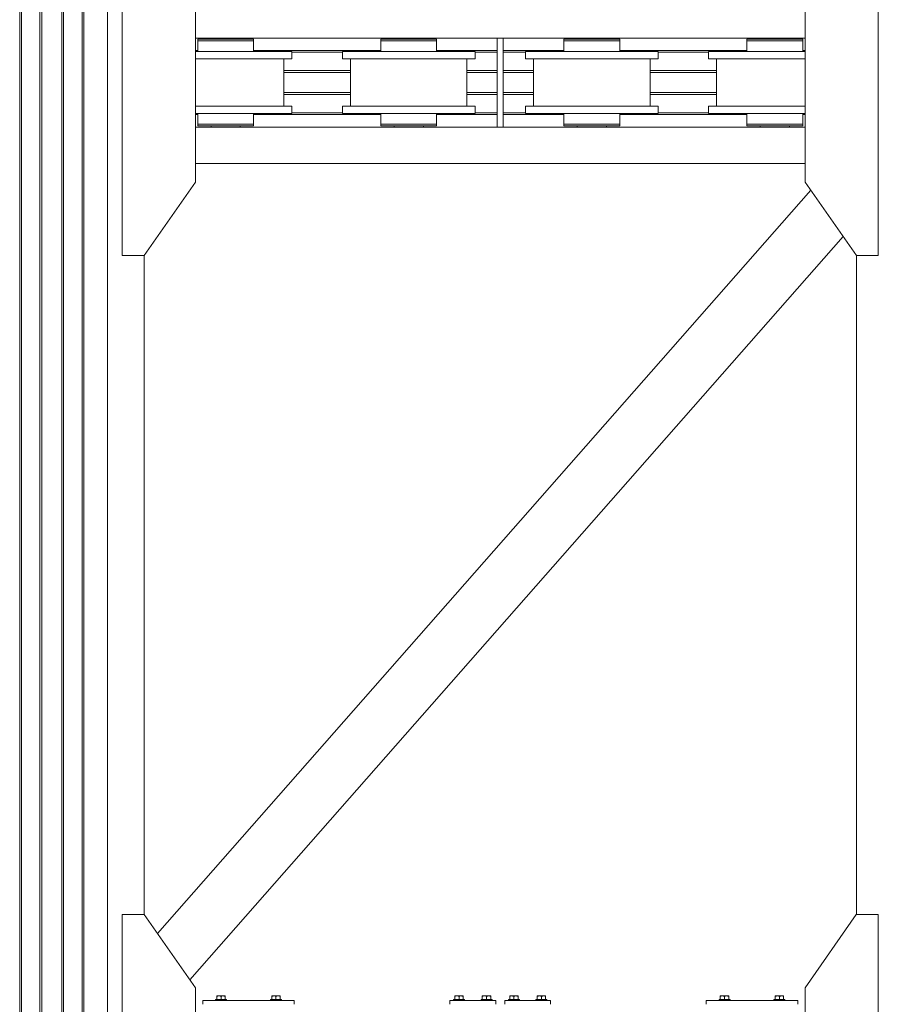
# Model space of a CAD drawing. Header units: millimetres. Extents: x 53746 to 116821, y -810352 to -765802.
# Tile 255 of 256: x 98651 to 100997, y -785977 to -783289. Entities that reach past the tile are written whole.
import ezdxf

# ---------------------------------------------------------------- set-up
doc = ezdxf.new("R2010")
doc.units = ezdxf.units.MM
doc.header["$MEASUREMENT"] = 0
for name, color, linetype, lineweight in [('Main Cradle', 7, 'Continuous', 0), ('Main Cradle Blocks', 7, 'Continuous', 0), ('Main Cradle Rails', 7, 'Continuous', 0)]:
    doc.layers.add(name, color=color, linetype=linetype, lineweight=lineweight)

# ---------------------------------------------------------------- blocks, each defined once
blk = doc.blocks.new('*U57')
at = {"layer": 'Main Cradle', "color": 7, "linetype": 'Continuous', "lineweight": 0}
for p, q in [((13368.4, 5952), (13368.4, 4569.1)), ((13373, 5952), (13373, 4569.1)), ((13423.4, 5952), (13423.4, 4569.1)), ((13428.4, 5952), (13428.4, 4569.1)), ((13483.4, 5952), (13483.4, 4569.1)), ((13488.4, 5952), (13488.4, 4569.1)), ((13538.7, 5952), (13538.7, 4569.1)), ((13543.4, 5952), (13543.4, 4569.1)), ((13608.3, 5952), (13608.3, 4569.1)), ((14672.9, 4737.7), (13848.3, 4737.7)), ((13854.7, 4734.7), (13860.5, 4734.7)), ((13877, 4734.7), (13860.5, 4734.7)), ((13890.9, 4734.7), (13890.9, 4737.7)), ((13970.9, 4737.7), (13970.9, 4734.7)), ((14354.7, 4734.7), (14360.5, 4734.7)), ((14377, 4734.7), (14360.5, 4734.7)), ((14390.9, 4734.7), (14390.9, 4737.7)), ((14470.9, 4737.7), (14470.9, 4734.7)), ((14688.9, 4569.1), (14688.9, 4737.7)), ((15513.5, 4737.7), (14688.9, 4737.7)), ((14854.7, 4734.7), (14860.5, 4734.7)), ((14877, 4734.7), (14860.5, 4734.7)), ((14890.9, 4734.7), (14890.9, 4737.7)), ((14970.9, 4737.7), (14970.9, 4734.7)), ((15354.7, 4734.7), (15360.5, 4734.7)), ((15377, 4734.7), (15360.5, 4734.7)), ((15390.9, 4734.7), (15390.9, 4737.7)), ((15470.9, 4737.7), (15470.9, 4734.7)), ((13861.5, 4701.2), (13848.3, 4701.2)), ((13861.5, 4701.2), (13930.9, 4701.2)), ((14000.2, 4701.2), (13930.9, 4701.2)), ((13991.7, 4681.2), (13930.9, 4681.2)), ((14089.9, 4681.2), (14089.9, 4569.1)), ((14249.7, 4681.2), (14263.4, 4681.2)), ((14271.9, 4569.1), (14271.9, 4681.2)), ((14361.5, 4701.2), (14430.9, 4701.2)), ((14589.9, 4681.2), (14589.9, 4569.1)), ((14749.7, 4681.2), (14763.4, 4681.2)), ((14771.9, 4569.1), (14771.9, 4681.2)), ((14861.5, 4701.2), (14930.9, 4701.2)), ((15000.2, 4701.2), (14930.9, 4701.2)), ((14991.7, 4681.2), (14930.9, 4681.2)), ((15089.9, 4681.2), (15089.9, 4569.1)), ((15249.7, 4681.2), (15263.4, 4681.2)), ((15271.9, 4569.1), (15271.9, 4681.2)), ((15361.5, 4701.2), (15430.9, 4701.2)), ((13368.4, 4569.1), (13368.4, 59.1)), ((13373, 4569.1), (13373, 59.1)), ((13423.4, 4569.1), (13423.4, 59.1)), ((13428.4, 4569.1), (13428.4, 59.1)), ((13483.4, 4569.1), (13483.4, 59.1)), ((13488.4, 4569.1), (13488.4, 59.1)), ((13538.7, 4569.1), (13538.7, 59.1)), ((13543.4, 4569.1), (13543.4, 59.1)), ((13608.3, 4569.1), (13608.3, 59.1)), ((13861.5, 4551.2), (13848.3, 4551.2)), ((13861.5, 4551.2), (13870, 4551.2)), ((13870, 4551.2), (13930.9, 4551.2)), ((14089.9, 4569.1), (14089.9, 4551.2)), ((14271.9, 4551.2), (14271.9, 4569.1)), ((14361.5, 4551.2), (14370, 4551.2)), ((14370, 4551.2), (14430.9, 4551.2)), ((14589.9, 4569.1), (14589.9, 4551.2)), ((14771.9, 4551.2), (14771.9, 4569.1)), ((14861.5, 4551.2), (14870, 4551.2)), ((14870, 4551.2), (14930.9, 4551.2)), ((15089.9, 4569.1), (15089.9, 4551.2)), ((15271.9, 4551.2), (15271.9, 4569.1)), ((15361.5, 4551.2), (15370, 4551.2)), ((15370, 4551.2), (15430.9, 4551.2)), ((13860.5, 4531.2), (13854.7, 4531.2)), ((14249.7, 4531.2), (14263.4, 4531.2)), ((14360.5, 4531.2), (14354.7, 4531.2)), ((14749.7, 4531.2), (14763.4, 4531.2)), ((14860.5, 4531.2), (14854.7, 4531.2)), ((15249.7, 4531.2), (15263.4, 4531.2)), ((15360.5, 4531.2), (15354.7, 4531.2)), ((14672.9, 4494.7), (13848.3, 4494.7)), ((13854.7, 4502.7), (13860.5, 4502.7)), ((13877, 4502.7), (13860.5, 4502.7)), ((13893.9, 4497.7), (13890.9, 4497.7)), ((13890.9, 4494.7), (13890.9, 4497.7)), ((13930.9, 4502.7), (13960, 4502.7)), ((13970.9, 4497.7), (13970.9, 4494.7)), ((14354.7, 4502.7), (14360.5, 4502.7)), ((14377, 4502.7), (14360.5, 4502.7)), ((14393.9, 4497.7), (14390.9, 4497.7)), ((14390.9, 4494.7), (14390.9, 4497.7)), ((14393.9, 4497.7), (14395.5, 4497.7)), ((14395.5, 4497.7), (14401.7, 4497.7)), ((14401.7, 4497.7), (14402.3, 4497.7)), ((14402.3, 4497.7), (14402.5, 4497.7)), ((14402.5, 4497.7), (14402.6, 4497.7)), ((14430.9, 4502.7), (14460, 4502.7)), ((14467.8, 4497.7), (14468.3, 4497.7)), ((14470.9, 4497.7), (14470.9, 4494.7)), ((15513.5, 4494.7), (14688.9, 4494.7)), ((14854.7, 4502.7), (14860.5, 4502.7)), ((14877, 4502.7), (14860.5, 4502.7)), ((14893.9, 4497.7), (14890.9, 4497.7)), ((14890.9, 4494.7), (14890.9, 4497.7)), ((14930.9, 4502.7), (14960, 4502.7)), ((14970.9, 4497.7), (14970.9, 4494.7)), ((15354.7, 4502.7), (15360.5, 4502.7)), ((15377, 4502.7), (15360.5, 4502.7)), ((15393.9, 4497.7), (15390.9, 4497.7)), ((15390.9, 4494.7), (15390.9, 4497.7)), ((15393.9, 4497.7), (15395.5, 4497.7)), ((15395.5, 4497.7), (15401.7, 4497.7)), ((15401.7, 4497.7), (15402.3, 4497.7)), ((15402.3, 4497.7), (15402.5, 4497.7)), ((15402.5, 4497.7), (15402.6, 4497.7)), ((15430.9, 4502.7), (15460, 4502.7)), ((15467.8, 4497.7), (15468.3, 4497.7)), ((15470.9, 4497.7), (15470.9, 4494.7)), ((15513.5, 4394.7), (13848.3, 4394.7)), ((13744.4, 2292.8), (15528.7, 4321.9)), ((13833, 2166.3), (15617.3, 4195.4)), ((13708.3, 2344.5), (13708.3, 4143.7)), ((15653.5, 2344.5), (15653.5, 4143.7))]:
    blk.add_line(p, q, dxfattribs=at)
at = {"layer": 'Main Cradle', "color": 7, "linetype": 'Continuous', "lineweight": 0, "flags": 128}
for points in [[(13848.3, 4569.1), (13848.3, 4888.7), (13708.3, 5088.7), (13648.3, 5088.7), (13648.3, 4569.1)], [(15513.5, 4569.1), (15513.5, 4888.7), (15653.4, 5088.7), (15713.4, 5088.7), (15713.5, 4569.1)], [(13854.7, 4734.7), (13854.7, 4734.7), (13854.7, 4729.7), (13860.5, 4729.7), (13877, 4729.7), (13877, 4729.7)], [(13877, 4734.7), (13901.7, 4734.7), (13930.9, 4734.7), (13960, 4734.7), (13984.7, 4734.7), (14001.3, 4734.7), (14007.1, 4734.7)], [(13984.7, 4729.7), (14001.3, 4729.7), (14007.1, 4729.7), (14007.1, 4734.7), (14007.1, 4734.7)], [(14354.7, 4734.7), (14354.7, 4734.7), (14354.7, 4729.7), (14360.5, 4729.7), (14377, 4729.7), (14377, 4729.7)], [(14377, 4734.7), (14401.7, 4734.7), (14430.9, 4734.7), (14460, 4734.7), (14484.7, 4734.7), (14501.3, 4734.7), (14507.1, 4734.7)], [(14507.1, 4729.7), (14507.1, 4729.7), (14507.1, 4734.7), (14507.1, 4734.7)], [(14688.9, 4737.7), (14672.9, 4737.7), (14672.9, 4569.1)], [(14854.7, 4734.7), (14854.7, 4734.7), (14854.7, 4729.7), (14860.5, 4729.7), (14877, 4729.7), (14877, 4729.7)], [(14877, 4734.7), (14901.7, 4734.7), (14930.9, 4734.7), (14960, 4734.7), (14984.7, 4734.7), (15001.3, 4734.7), (15007.1, 4734.7)], [(15007.1, 4729.7), (15007.1, 4729.7), (15007.1, 4734.7), (15007.1, 4734.7)], [(15354.7, 4734.7), (15354.7, 4734.7), (15354.7, 4729.7), (15360.5, 4729.7), (15377, 4729.7), (15377, 4729.7)], [(15377, 4734.7), (15401.7, 4734.7), (15430.9, 4734.7), (15460, 4734.7), (15484.7, 4734.7), (15501.3, 4734.7), (15507.1, 4734.7)], [(15507.1, 4729.7), (15507.1, 4729.7), (15507.1, 4734.7), (15507.1, 4734.7)], [(13854.7, 4729.7), (13854.7, 4729.7), (13854.7, 4701.2)], [(13877, 4729.7), (13901.7, 4729.7), (13901.7, 4729.7)], [(13901.7, 4729.7), (13930.9, 4729.7), (13930.9, 4729.7)], [(13930.9, 4729.7), (13930.9, 4729.7), (13960, 4729.7), (13984.7, 4729.7), (14001.3, 4729.7), (14007.1, 4729.7)], [(14007.1, 4701.2), (14007.1, 4729.7), (14007.1, 4729.7)], [(14354.7, 4729.7), (14354.7, 4729.7), (14354.7, 4701.2)], [(14377, 4729.7), (14401.7, 4729.7), (14401.7, 4729.7)], [(14401.7, 4729.7), (14430.9, 4729.7), (14430.9, 4729.7)], [(14430.9, 4729.7), (14430.9, 4729.7), (14460, 4729.7)], [(14460, 4729.7), (14460, 4729.7), (14484.7, 4729.7), (14501.3, 4729.7), (14507.1, 4729.7)], [(14484.7, 4729.7), (14501.3, 4729.7), (14501.3, 4729.7)], [(14507.1, 4701.2), (14507.1, 4729.7), (14507.1, 4729.7)], [(14854.7, 4729.7), (14854.7, 4729.7), (14854.7, 4701.2)], [(14877, 4729.7), (14901.7, 4729.7), (14901.7, 4729.7)], [(14901.7, 4729.7), (14930.9, 4729.7), (14930.9, 4729.7)], [(14930.9, 4729.7), (14930.9, 4729.7), (14960, 4729.7)], [(14960, 4729.7), (14960, 4729.7), (14984.7, 4729.7), (15001.3, 4729.7), (15007.1, 4729.7)], [(14984.7, 4729.7), (15001.3, 4729.7), (15001.3, 4729.7)], [(15007.1, 4701.2), (15007.1, 4729.7), (15007.1, 4729.7)], [(15354.7, 4729.7), (15354.7, 4729.7), (15354.7, 4701.2)], [(15377, 4729.7), (15401.7, 4729.7), (15401.7, 4729.7)], [(15401.7, 4729.7), (15430.9, 4729.7), (15430.9, 4729.7)], [(15430.9, 4729.7), (15430.9, 4729.7), (15460, 4729.7)], [(15460, 4729.7), (15460, 4729.7), (15484.7, 4729.7), (15501.3, 4729.7), (15507.1, 4729.7)], [(15484.7, 4729.7), (15501.3, 4729.7), (15501.3, 4729.7)], [(15507.1, 4701.2), (15507.1, 4729.7), (15507.1, 4729.7)], [(13870, 4681.2), (13861.5, 4681.2), (13848.3, 4681.2)], [(13930.9, 4681.2), (13930.9, 4681.2), (13870, 4681.2)], [(14112.1, 4701.2), (14112.1, 4701.2), (14112.1, 4681.2), (14098.3, 4681.2), (14059, 4681.2), (14000.2, 4681.2), (13991.7, 4681.2)], [(14112.1, 4701.2), (14098.3, 4701.2), (14059, 4701.2), (14000.2, 4701.2), (14000.2, 4701.2)], [(14249.7, 4681.2), (14249.7, 4701.2), (14249.7, 4701.2)], [(14361.5, 4701.2), (14302.7, 4701.2), (14263.4, 4701.2), (14249.7, 4701.2)], [(14370, 4681.2), (14361.5, 4681.2), (14302.7, 4681.2), (14263.4, 4681.2)], [(14430.9, 4681.2), (14430.9, 4681.2), (14370, 4681.2)], [(14612.1, 4701.2), (14612.1, 4701.2), (14612.1, 4681.2), (14598.3, 4681.2), (14559, 4681.2), (14500.2, 4681.2), (14430.9, 4681.2)], [(14612.1, 4701.2), (14598.3, 4701.2), (14559, 4701.2), (14500.2, 4701.2), (14430.9, 4701.2)], [(14749.7, 4681.2), (14749.7, 4701.2), (14749.7, 4701.2)], [(14861.5, 4701.2), (14802.7, 4701.2), (14763.4, 4701.2), (14749.7, 4701.2)], [(14870, 4681.2), (14861.5, 4681.2), (14802.7, 4681.2), (14763.4, 4681.2)], [(14930.9, 4681.2), (14930.9, 4681.2), (14870, 4681.2)], [(15112.1, 4701.2), (15112.1, 4701.2), (15112.1, 4681.2), (15098.3, 4681.2), (15059, 4681.2), (15000.2, 4681.2), (14991.7, 4681.2)], [(15112.1, 4701.2), (15098.3, 4701.2), (15059, 4701.2), (15000.2, 4701.2), (15000.2, 4701.2)], [(15249.7, 4681.2), (15249.7, 4701.2), (15249.7, 4701.2)], [(15361.5, 4701.2), (15302.7, 4701.2), (15263.4, 4701.2), (15249.7, 4701.2)], [(15370, 4681.2), (15361.5, 4681.2), (15302.7, 4681.2), (15263.4, 4681.2)], [(15430.9, 4681.2), (15430.9, 4681.2), (15370, 4681.2)], [(15513.5, 4701.2), (15500.2, 4701.2), (15430.9, 4701.2)], [(15513.5, 4681.2), (15500.2, 4681.2), (15430.9, 4681.2)], [(13648.3, 4569.1), (13648.3, 4143.7), (13708.3, 4143.7)], [(13708.3, 4143.7), (13848.3, 4343.7), (13848.3, 4569.1)], [(14112.1, 4551.2), (14112.1, 4551.2), (14112.1, 4531.2), (14098.3, 4531.2), (14059, 4531.2), (14000.2, 4531.2), (13930.9, 4531.2), (13930.9, 4531.2)], [(14112.1, 4551.2), (14098.3, 4551.2), (14059, 4551.2), (14000.2, 4551.2), (13930.9, 4551.2)], [(14249.7, 4531.2), (14249.7, 4551.2), (14249.7, 4551.2)], [(14361.5, 4551.2), (14302.7, 4551.2), (14263.4, 4551.2), (14249.7, 4551.2)], [(14612.1, 4551.2), (14612.1, 4551.2), (14612.1, 4531.2), (14598.3, 4531.2), (14559, 4531.2), (14500.2, 4531.2), (14430.9, 4531.2), (14361.5, 4531.2), (14302.7, 4531.2), (14263.4, 4531.2)], [(14612.1, 4551.2), (14598.3, 4551.2), (14559, 4551.2), (14500.2, 4551.2), (14430.9, 4551.2)], [(14672.9, 4569.1), (14672.9, 4494.7), (14688.9, 4494.7), (14688.9, 4569.1)], [(14749.7, 4531.2), (14749.7, 4551.2), (14749.7, 4551.2)], [(14861.5, 4551.2), (14802.7, 4551.2), (14763.4, 4551.2), (14749.7, 4551.2)], [(15112.1, 4551.2), (15112.1, 4551.2), (15112.1, 4531.2), (15098.3, 4531.2), (15059, 4531.2), (15000.2, 4531.2), (14930.9, 4531.2), (14861.5, 4531.2), (14802.7, 4531.2), (14763.4, 4531.2)], [(15112.1, 4551.2), (15098.3, 4551.2), (15059, 4551.2), (15000.2, 4551.2), (14930.9, 4551.2)], [(15249.7, 4531.2), (15249.7, 4551.2), (15249.7, 4551.2)], [(15361.5, 4551.2), (15302.7, 4551.2), (15263.4, 4551.2), (15249.7, 4551.2)], [(15513.5, 4551.2), (15500.2, 4551.2), (15430.9, 4551.2)], [(15653.5, 4143.7), (15513.5, 4343.7), (15513.5, 4569.1)], [(15713.5, 4569.1), (15713.5, 4143.7), (15653.5, 4143.7)], [(13930.9, 4531.2), (13861.5, 4531.2), (13848.3, 4531.2)], [(13854.7, 4531.2), (13854.7, 4502.7), (13854.7, 4502.7)], [(13984.7, 4502.7), (13984.7, 4502.7), (14001.3, 4502.7), (14007.1, 4502.7), (14007.1, 4531.2)], [(14001.3, 4531.2), (14001.3, 4531.2), (14002, 4531.2), (14007.1, 4531.2), (14007.1, 4531.2), (14007.1, 4531.2)], [(14354.7, 4531.2), (14354.7, 4502.7), (14354.7, 4502.7)], [(14460, 4502.7), (14460, 4502.7), (14484.7, 4502.7), (14501.3, 4502.7), (14507.1, 4502.7), (14507.1, 4531.2)], [(14507.1, 4531.2), (14507.1, 4531.2), (14507.1, 4531.2), (14502, 4531.2), (14501.3, 4531.2), (14501.3, 4531.2)], [(14854.7, 4531.2), (14854.7, 4502.7), (14854.7, 4502.7)], [(14960, 4502.7), (14960, 4502.7), (14984.7, 4502.7), (15001.3, 4502.7), (15007.1, 4502.7), (15007.1, 4531.2)], [(15007.1, 4531.2), (15007.1, 4531.2), (15007.1, 4531.2), (15002, 4531.2), (15001.3, 4531.2), (15001.3, 4531.2)], [(15430.9, 4531.2), (15361.5, 4531.2), (15302.7, 4531.2), (15263.4, 4531.2)], [(15354.7, 4531.2), (15354.7, 4502.7), (15354.7, 4502.7)], [(15513.5, 4531.2), (15500.2, 4531.2), (15430.9, 4531.2), (15430.9, 4531.2)], [(15460, 4502.7), (15460, 4502.7), (15484.7, 4502.7), (15501.3, 4502.7), (15507.1, 4502.7), (15507.1, 4531.2)], [(15507.1, 4531.2), (15507.1, 4531.2), (15507.1, 4531.2), (15502, 4531.2), (15501.3, 4531.2)], [(13854.7, 4502.7), (13854.7, 4502.7), (13854.7, 4497.7), (13860.5, 4497.7), (13877, 4497.7), (13901.7, 4497.7), (13930.9, 4497.7), (13960, 4497.7), (13984.7, 4497.7), (14001.3, 4497.7), (14007.1, 4497.7), (14007.1, 4502.7), (14007.1, 4502.7)], [(13877, 4502.7), (13901.7, 4502.7), (13930.9, 4502.7), (13930.9, 4502.7)], [(13901.7, 4497.7), (13895.5, 4497.7), (13893.9, 4497.7)], [(13902.6, 4497.7), (13902.5, 4497.7), (13902.3, 4497.7), (13901.7, 4497.7)], [(13930.9, 4502.7), (13960, 4502.7), (13960, 4502.7)], [(13960, 4502.7), (13960, 4502.7), (13984.7, 4502.7)], [(13970.9, 4497.7), (13970.9, 4497.7), (13968.3, 4497.7), (13967.8, 4497.7), (13967.8, 4497.7)], [(13984.7, 4502.7), (14001.3, 4502.7), (14001.3, 4502.7)], [(14354.7, 4502.7), (14354.7, 4502.7), (14354.7, 4497.7), (14360.5, 4497.7), (14377, 4497.7), (14401.7, 4497.7), (14430.9, 4497.7), (14460, 4497.7), (14484.7, 4497.7), (14501.3, 4497.7), (14507.1, 4497.7), (14507.1, 4502.7), (14507.1, 4502.7)], [(14377, 4502.7), (14401.7, 4502.7), (14430.9, 4502.7), (14430.9, 4502.7)], [(14430.9, 4502.7), (14460, 4502.7), (14460, 4502.7)], [(14468.3, 4497.7), (14470.9, 4497.7), (14470.9, 4497.7)], [(14484.7, 4502.7), (14501.3, 4502.7), (14507.1, 4502.7)], [(14854.7, 4502.7), (14854.7, 4502.7), (14854.7, 4497.7), (14860.5, 4497.7), (14877, 4497.7), (14901.7, 4497.7), (14930.9, 4497.7), (14960, 4497.7), (14984.7, 4497.7), (15001.3, 4497.7), (15007.1, 4497.7), (15007.1, 4502.7), (15007.1, 4502.7)], [(14877, 4502.7), (14901.7, 4502.7), (14930.9, 4502.7), (14930.9, 4502.7)], [(14901.7, 4497.7), (14895.5, 4497.7), (14893.9, 4497.7)], [(14902.6, 4497.7), (14902.5, 4497.7), (14902.3, 4497.7), (14901.7, 4497.7)], [(14930.9, 4502.7), (14960, 4502.7), (14960, 4502.7)], [(14970.9, 4497.7), (14970.9, 4497.7), (14970.9, 4497.7), (14968.3, 4497.7), (14967.8, 4497.7), (14967.8, 4497.7)], [(14984.7, 4502.7), (15001.3, 4502.7), (15001.3, 4502.7)], [(15354.7, 4502.7), (15354.7, 4502.7), (15354.7, 4497.7), (15360.5, 4497.7), (15377, 4497.7), (15401.7, 4497.7), (15430.9, 4497.7), (15460, 4497.7), (15484.7, 4497.7), (15501.3, 4497.7), (15507.1, 4497.7), (15507.1, 4502.7), (15507.1, 4502.7)], [(15377, 4502.7), (15401.7, 4502.7), (15430.9, 4502.7), (15430.9, 4502.7)], [(15430.9, 4502.7), (15460, 4502.7), (15460, 4502.7)], [(15468.3, 4497.7), (15470.9, 4497.7), (15470.9, 4497.7)], [(15484.7, 4502.7), (15501.3, 4502.7), (15501.3, 4502.7)], [(13708.3, 1399.5), (13848.3, 1599.5), (13848.3, 2144.5), (13708.3, 2344.5), (13648.3, 2344.5), (13648.3, 1399.5), (13708.3, 1399.5)], [(15653.5, 1399.5), (15513.5, 1599.5), (15513.5, 2144.5), (15653.4, 2344.5), (15713.4, 2344.5), (15713.5, 1399.5), (15653.5, 1399.5)]]:
    blk.add_lwpolyline(points, dxfattribs=at)
at = {"layer": 'Main Cradle Blocks', "color": 7, "linetype": 'Continuous', "lineweight": 0}
for p, q in [((13868.4, 2099.5), (13868.4, 2109.5)), ((13868.4, 2109.5), (14118.4, 2109.5)), ((13906.8, 2122.5), (13907.5, 2122.5)), ((13906.8, 2122.2), (13906.8, 2122.5)), ((13906.8, 2120.7), (13908.9, 2121.7)), ((13906.8, 2112.5), (13906.8, 2120.7)), ((13907.4, 2122.5), (13907.5, 2122.5)), ((13912.6, 2122.5), (13916.3, 2122.5)), ((13912.6, 2122.5), (13915.3, 2122.5)), ((13912.6, 2112.5), (13918.4, 2112.5)), ((13916.2, 2121.7), (13918.4, 2120.7)), ((13918.4, 2120.7), (13920.5, 2121.7)), ((13918.4, 2120.7), (13918.4, 2112.5)), ((13924.1, 2122.5), (13921.4, 2122.5)), ((13924.1, 2122.5), (13927.2, 2122.5)), ((13927.1, 2122.5), (13927.2, 2122.5)), ((13927.8, 2121.7), (13929.9, 2120.7)), ((13929.2, 2122.5), (13929, 2122.5)), ((13929.4, 2122.5), (13929.2, 2122.5)), ((13929.9, 2121.7), (13929.9, 2120.7)), ((13929.9, 2120.7), (13929.9, 2112.5)), ((14056.8, 2121.7), (14056.8, 2120.7)), ((14058.9, 2121.7), (14056.8, 2120.7)), ((14056.8, 2120.7), (14056.8, 2112.5)), ((14057.4, 2122.5), (14057.5, 2122.5)), ((14057.7, 2122.5), (14057.5, 2122.5)), ((14062.6, 2122.5), (14059.5, 2122.5)), ((14059.5, 2122.5), (14059.6, 2122.5)), ((14065.3, 2122.5), (14062.6, 2122.5)), ((14068.4, 2120.7), (14066.2, 2121.7)), ((14070.5, 2121.7), (14068.4, 2120.7)), ((14068.4, 2120.7), (14068.4, 2112.5)), ((14074.1, 2112.5), (14068.4, 2112.5)), ((14074.1, 2122.5), (14070.4, 2122.5)), ((14071.4, 2122.5), (14074.1, 2122.5)), ((14079.9, 2120.7), (14077.8, 2121.7)), ((14079.9, 2122.5), (14079.2, 2122.5)), ((14079.2, 2122.5), (14079.4, 2122.5)), ((14079.9, 2122.2), (14079.9, 2122.5)), ((14079.9, 2112.5), (14079.9, 2120.7)), ((14118.4, 2099.5), (14118.4, 2109.5)), ((14668.4, 2109.5), (14543.4, 2109.5)), ((14543.4, 2109.5), (14543.4, 2099.5)), ((14556.8, 2122.5), (14557.5, 2122.5)), ((14556.8, 2122.2), (14556.8, 2122.5)), ((14556.8, 2120.7), (14558.9, 2121.7)), ((14556.8, 2112.5), (14556.8, 2120.7)), ((14557.4, 2122.5), (14557.5, 2122.5)), ((14562.6, 2122.5), (14566.3, 2122.5)), ((14562.6, 2122.5), (14565.3, 2122.5)), ((14562.6, 2112.5), (14568.4, 2112.5)), ((14566.2, 2121.7), (14568.4, 2120.7)), ((14568.4, 2120.7), (14570.5, 2121.7)), ((14568.4, 2120.7), (14568.4, 2112.5)), ((14574.1, 2122.5), (14571.4, 2122.5)), ((14574.1, 2122.5), (14577.2, 2122.5)), ((14577.1, 2122.5), (14577.2, 2122.5)), ((14577.8, 2121.7), (14579.9, 2120.7)), ((14579.2, 2122.5), (14579, 2122.5)), ((14579.4, 2122.5), (14579.2, 2122.5)), ((14579.9, 2121.7), (14579.9, 2120.7)), ((14579.9, 2120.7), (14579.9, 2112.5)), ((14631.8, 2121.7), (14631.8, 2120.7)), ((14633.9, 2121.7), (14631.8, 2120.7)), ((14631.8, 2120.7), (14631.8, 2112.5)), ((14632.4, 2122.5), (14632.5, 2122.5)), ((14632.7, 2122.5), (14632.5, 2122.5)), ((14637.6, 2122.5), (14634.5, 2122.5)), ((14634.5, 2122.5), (14634.6, 2122.5)), ((14640.3, 2122.5), (14637.6, 2122.5)), ((14643.4, 2120.7), (14641.2, 2121.7)), ((14645.5, 2121.7), (14643.4, 2120.7)), ((14643.4, 2120.7), (14643.4, 2112.5)), ((14649.1, 2112.5), (14643.4, 2112.5)), ((14649.1, 2122.5), (14645.4, 2122.5)), ((14646.4, 2122.5), (14649.1, 2122.5)), ((14654.9, 2120.7), (14652.8, 2121.7)), ((14654.9, 2122.5), (14654.2, 2122.5)), ((14654.2, 2122.5), (14654.4, 2122.5)), ((14654.9, 2122.2), (14654.9, 2122.5)), ((14654.9, 2112.5), (14654.9, 2120.7)), ((14668.4, 2099.5), (14668.4, 2109.5)), ((14693.4, 2099.5), (14693.4, 2109.5)), ((14693.4, 2109.5), (14818.4, 2109.5)), ((14706.8, 2122.5), (14707.5, 2122.5)), ((14706.8, 2122.2), (14706.8, 2122.5)), ((14706.8, 2120.7), (14708.9, 2121.7)), ((14706.8, 2112.5), (14706.8, 2120.7)), ((14707.4, 2122.5), (14707.5, 2122.5)), ((14712.6, 2122.5), (14716.3, 2122.5)), ((14712.6, 2122.5), (14715.3, 2122.5)), ((14712.6, 2112.5), (14718.4, 2112.5)), ((14716.2, 2121.7), (14718.4, 2120.7)), ((14718.4, 2120.7), (14720.5, 2121.7)), ((14718.4, 2120.7), (14718.4, 2112.5)), ((14724.1, 2122.5), (14721.4, 2122.5)), ((14724.1, 2122.5), (14727.2, 2122.5)), ((14727.1, 2122.5), (14727.2, 2122.5)), ((14727.8, 2121.7), (14729.9, 2120.7)), ((14729.2, 2122.5), (14729, 2122.5)), ((14729.4, 2122.5), (14729.2, 2122.5)), ((14729.9, 2121.7), (14729.9, 2120.7)), ((14729.9, 2120.7), (14729.9, 2112.5)), ((14781.8, 2121.7), (14781.8, 2120.7)), ((14783.9, 2121.7), (14781.8, 2120.7)), ((14781.8, 2120.7), (14781.8, 2112.5)), ((14782.4, 2122.5), (14782.5, 2122.5)), ((14782.7, 2122.5), (14782.5, 2122.5)), ((14787.6, 2122.5), (14784.5, 2122.5)), ((14784.5, 2122.5), (14784.6, 2122.5)), ((14790.3, 2122.5), (14787.6, 2122.5)), ((14793.4, 2120.7), (14791.2, 2121.7)), ((14795.5, 2121.7), (14793.4, 2120.7)), ((14793.4, 2120.7), (14793.4, 2112.5)), ((14799.1, 2112.5), (14793.4, 2112.5)), ((14799.1, 2122.5), (14795.4, 2122.5)), ((14796.4, 2122.5), (14799.1, 2122.5)), ((14804.9, 2120.7), (14802.8, 2121.7)), ((14804.9, 2122.5), (14804.2, 2122.5)), ((14804.2, 2122.5), (14804.4, 2122.5)), ((14804.9, 2122.2), (14804.9, 2122.5)), ((14804.9, 2112.5), (14804.9, 2120.7)), ((14818.4, 2109.5), (14818.4, 2099.5)), ((15243.4, 2099.5), (15243.4, 2109.5)), ((15243.4, 2109.5), (15493.4, 2109.5)), ((15281.8, 2122.5), (15282.5, 2122.5)), ((15281.8, 2122.2), (15281.8, 2122.5)), ((15281.8, 2120.7), (15283.9, 2121.7)), ((15281.8, 2112.5), (15281.8, 2120.7)), ((15282.4, 2122.5), (15282.5, 2122.5)), ((15287.6, 2122.5), (15291.3, 2122.5)), ((15287.6, 2122.5), (15290.3, 2122.5)), ((15287.6, 2112.5), (15293.4, 2112.5)), ((15291.2, 2121.7), (15293.4, 2120.7)), ((15293.4, 2120.7), (15295.5, 2121.7)), ((15293.4, 2120.7), (15293.4, 2112.5)), ((15299.1, 2122.5), (15296.4, 2122.5)), ((15299.1, 2122.5), (15302.2, 2122.5)), ((15302.1, 2122.5), (15302.2, 2122.5)), ((15302.8, 2121.7), (15304.9, 2120.7)), ((15304.2, 2122.5), (15304, 2122.5)), ((15304.4, 2122.5), (15304.2, 2122.5)), ((15304.9, 2121.7), (15304.9, 2120.7)), ((15304.9, 2120.7), (15304.9, 2112.5)), ((15431.8, 2121.7), (15431.8, 2120.7)), ((15433.9, 2121.7), (15431.8, 2120.7)), ((15431.8, 2120.7), (15431.8, 2112.5)), ((15432.4, 2122.5), (15432.5, 2122.5)), ((15432.7, 2122.5), (15432.5, 2122.5)), ((15437.6, 2122.5), (15434.5, 2122.5)), ((15434.5, 2122.5), (15434.6, 2122.5)), ((15440.3, 2122.5), (15437.6, 2122.5)), ((15443.4, 2120.7), (15441.2, 2121.7)), ((15445.5, 2121.7), (15443.4, 2120.7)), ((15443.4, 2120.7), (15443.4, 2112.5)), ((15449.1, 2112.5), (15443.4, 2112.5)), ((15449.1, 2122.5), (15445.4, 2122.5)), ((15446.4, 2122.5), (15449.1, 2122.5)), ((15454.9, 2120.7), (15452.8, 2121.7)), ((15454.9, 2122.5), (15454.2, 2122.5)), ((15454.2, 2122.5), (15454.4, 2122.5)), ((15454.9, 2122.2), (15454.9, 2122.5)), ((15454.9, 2112.5), (15454.9, 2120.7)), ((15493.4, 2099.5), (15493.4, 2109.5))]:
    blk.add_line(p, q, dxfattribs=at)
at = {"layer": 'Main Cradle Blocks', "color": 7, "linetype": 'Continuous', "lineweight": 0, "flags": 128}
for points in [[(13903.4, 2109.5), (13903.4, 2112.5), (13904.5, 2112.5), (13907.7, 2112.5), (13912.6, 2112.5)], [(13906.8, 2122.2), (13906.8, 2121.7), (13906.8, 2121.7), (13906.8, 2120.7)], [(13912.6, 2122.5), (13912.6, 2122.5), (13909.5, 2122.5), (13907.5, 2122.5)], [(13916.2, 2121.7), (13915.6, 2122), (13914.5, 2122.3), (13912.6, 2122.5), (13911.8, 2122.4), (13911.1, 2122.4), (13909.1, 2121.8), (13908.9, 2121.7)], [(13924.1, 2122.5), (13920.4, 2122.5), (13916.3, 2122.5)], [(13918.4, 2112.5), (13924.1, 2112.5), (13929, 2112.5), (13932.2, 2112.5), (13933.4, 2112.5), (13933.4, 2109.5)], [(13927.8, 2121.7), (13927.1, 2122), (13926.1, 2122.3), (13924.1, 2122.5), (13923.4, 2122.4), (13922.7, 2122.4), (13920.7, 2121.8), (13920.5, 2121.7)], [(13929.9, 2121.7), (13929.9, 2121.7), (13929.9, 2122.3), (13929.9, 2122.5), (13929.2, 2122.5), (13927.2, 2122.5)], [(14053.4, 2109.5), (14053.4, 2112.5), (14054.5, 2112.5), (14057.7, 2112.5), (14062.6, 2112.5), (14068.4, 2112.5)], [(14059.5, 2122.5), (14057.5, 2122.5), (14056.8, 2122.5), (14056.8, 2122.3), (14056.8, 2121.7), (14056.8, 2121.7)], [(14066.2, 2121.7), (14066.1, 2121.8), (14064, 2122.4), (14063.3, 2122.4), (14062.6, 2122.5), (14060.6, 2122.3), (14059.6, 2122), (14058.9, 2121.7)], [(14070.4, 2122.5), (14066.3, 2122.5), (14062.6, 2122.5)], [(14077.8, 2121.7), (14077.6, 2121.8), (14075.6, 2122.4), (14074.9, 2122.4), (14074.1, 2122.5), (14072.2, 2122.3), (14071.1, 2122), (14070.5, 2121.7)], [(14079.2, 2122.5), (14077.2, 2122.5), (14074.1, 2122.5), (14074.1, 2122.5)], [(14074.1, 2112.5), (14079, 2112.5), (14082.2, 2112.5), (14083.4, 2112.5), (14083.4, 2109.5)], [(14079.9, 2120.7), (14079.9, 2121.7), (14079.9, 2121.7), (14079.9, 2122.2)], [(14553.4, 2109.5), (14553.4, 2112.5), (14554.5, 2112.5), (14557.7, 2112.5), (14562.6, 2112.5)], [(14556.8, 2122.2), (14556.8, 2121.7), (14556.8, 2121.7), (14556.8, 2120.7)], [(14562.6, 2122.5), (14562.6, 2122.5), (14559.5, 2122.5), (14557.5, 2122.5)], [(14566.2, 2121.7), (14565.6, 2122), (14564.5, 2122.3), (14562.6, 2122.5), (14561.8, 2122.4), (14561.1, 2122.4), (14559.1, 2121.8), (14558.9, 2121.7)], [(14574.1, 2122.5), (14570.4, 2122.5), (14566.3, 2122.5)], [(14568.4, 2112.5), (14574.1, 2112.5), (14579, 2112.5), (14582.2, 2112.5), (14583.4, 2112.5), (14583.4, 2109.5)], [(14577.8, 2121.7), (14577.1, 2122), (14576.1, 2122.3), (14574.1, 2122.5), (14573.4, 2122.4), (14572.7, 2122.4), (14570.7, 2121.8), (14570.5, 2121.7)], [(14579.9, 2121.7), (14579.9, 2121.7), (14579.9, 2122.3), (14579.9, 2122.5), (14579.2, 2122.5), (14577.2, 2122.5)], [(14628.4, 2109.5), (14628.4, 2112.5), (14629.5, 2112.5), (14632.7, 2112.5), (14637.6, 2112.5), (14643.4, 2112.5)], [(14634.5, 2122.5), (14632.5, 2122.5), (14631.8, 2122.5), (14631.8, 2122.3), (14631.8, 2121.7), (14631.8, 2121.7)], [(14641.2, 2121.7), (14641.1, 2121.8), (14639, 2122.4), (14638.3, 2122.4), (14637.6, 2122.5), (14635.6, 2122.3), (14634.6, 2122), (14633.9, 2121.7)], [(14645.4, 2122.5), (14641.3, 2122.5), (14637.6, 2122.5)], [(14652.8, 2121.7), (14652.6, 2121.8), (14650.6, 2122.4), (14649.9, 2122.4), (14649.1, 2122.5), (14647.2, 2122.3), (14646.1, 2122), (14645.5, 2121.7)], [(14654.2, 2122.5), (14652.2, 2122.5), (14649.1, 2122.5), (14649.1, 2122.5)], [(14649.1, 2112.5), (14654, 2112.5), (14657.2, 2112.5), (14658.4, 2112.5), (14658.4, 2109.5)], [(14654.9, 2120.7), (14654.9, 2121.7), (14654.9, 2121.7), (14654.9, 2122.2)], [(14703.4, 2109.5), (14703.4, 2112.5), (14704.5, 2112.5), (14707.7, 2112.5), (14712.6, 2112.5)], [(14706.8, 2122.2), (14706.8, 2121.7), (14706.8, 2121.7), (14706.8, 2120.7)], [(14712.6, 2122.5), (14712.6, 2122.5), (14709.5, 2122.5), (14707.5, 2122.5)], [(14716.2, 2121.7), (14715.6, 2122), (14714.5, 2122.3), (14712.6, 2122.5), (14711.8, 2122.4), (14711.1, 2122.4), (14709.1, 2121.8), (14708.9, 2121.7)], [(14724.1, 2122.5), (14720.4, 2122.5), (14716.3, 2122.5)], [(14718.4, 2112.5), (14724.1, 2112.5), (14729, 2112.5), (14732.2, 2112.5), (14733.4, 2112.5), (14733.4, 2109.5)], [(14727.8, 2121.7), (14727.1, 2122), (14726.1, 2122.3), (14724.1, 2122.5), (14723.4, 2122.4), (14722.7, 2122.4), (14720.7, 2121.8), (14720.5, 2121.7)], [(14729.9, 2121.7), (14729.9, 2121.7), (14729.9, 2122.3), (14729.9, 2122.5), (14729.2, 2122.5), (14727.2, 2122.5)], [(14778.4, 2109.5), (14778.4, 2112.5), (14779.5, 2112.5), (14782.7, 2112.5), (14787.6, 2112.5), (14793.4, 2112.5)], [(14784.5, 2122.5), (14782.5, 2122.5), (14781.8, 2122.5), (14781.8, 2122.3), (14781.8, 2121.7), (14781.8, 2121.7)], [(14791.2, 2121.7), (14791.1, 2121.8), (14789, 2122.4), (14788.3, 2122.4), (14787.6, 2122.5), (14785.6, 2122.3), (14784.6, 2122), (14783.9, 2121.7)], [(14795.4, 2122.5), (14791.3, 2122.5), (14787.6, 2122.5)], [(14802.8, 2121.7), (14802.6, 2121.8), (14800.6, 2122.4), (14799.9, 2122.4), (14799.1, 2122.5), (14797.2, 2122.3), (14796.1, 2122), (14795.5, 2121.7)], [(14804.2, 2122.5), (14802.2, 2122.5), (14799.1, 2122.5), (14799.1, 2122.5)], [(14799.1, 2112.5), (14804, 2112.5), (14807.2, 2112.5), (14808.4, 2112.5), (14808.4, 2109.5)], [(14804.9, 2120.7), (14804.9, 2121.7), (14804.9, 2121.7), (14804.9, 2122.2)], [(15278.4, 2109.5), (15278.4, 2112.5), (15279.5, 2112.5), (15282.7, 2112.5), (15287.6, 2112.5)], [(15281.8, 2122.2), (15281.8, 2121.7), (15281.8, 2121.7), (15281.8, 2120.7)], [(15287.6, 2122.5), (15287.6, 2122.5), (15284.5, 2122.5), (15282.5, 2122.5)], [(15291.2, 2121.7), (15290.6, 2122), (15289.5, 2122.3), (15287.6, 2122.5), (15286.8, 2122.4), (15286.1, 2122.4), (15284.1, 2121.8), (15283.9, 2121.7)], [(15299.1, 2122.5), (15295.4, 2122.5), (15291.3, 2122.5)], [(15293.4, 2112.5), (15299.1, 2112.5), (15304, 2112.5), (15307.2, 2112.5), (15308.4, 2112.5), (15308.4, 2109.5)], [(15302.8, 2121.7), (15302.1, 2122), (15301.1, 2122.3), (15299.1, 2122.5), (15298.4, 2122.4), (15297.7, 2122.4), (15295.7, 2121.8), (15295.5, 2121.7)], [(15304.9, 2121.7), (15304.9, 2121.7), (15304.9, 2122.3), (15304.9, 2122.5), (15304.2, 2122.5), (15302.2, 2122.5)], [(15428.4, 2109.5), (15428.4, 2112.5), (15429.5, 2112.5), (15432.7, 2112.5), (15437.6, 2112.5), (15443.4, 2112.5)], [(15434.5, 2122.5), (15432.5, 2122.5), (15431.8, 2122.5), (15431.8, 2122.3), (15431.8, 2121.7), (15431.8, 2121.7)], [(15441.2, 2121.7), (15441.1, 2121.8), (15439, 2122.4), (15438.3, 2122.4), (15437.6, 2122.5), (15435.6, 2122.3), (15434.6, 2122), (15433.9, 2121.7)], [(15445.4, 2122.5), (15441.3, 2122.5), (15437.6, 2122.5)], [(15452.8, 2121.7), (15452.6, 2121.8), (15450.6, 2122.4), (15449.9, 2122.4), (15449.1, 2122.5), (15447.2, 2122.3), (15446.1, 2122), (15445.5, 2121.7)], [(15454.2, 2122.5), (15452.2, 2122.5), (15449.1, 2122.5), (15449.1, 2122.5)], [(15449.1, 2112.5), (15454, 2112.5), (15457.2, 2112.5), (15458.4, 2112.5), (15458.4, 2109.5)], [(15454.9, 2120.7), (15454.9, 2121.7), (15454.9, 2121.7), (15454.9, 2122.2)]]:
    blk.add_lwpolyline(points, dxfattribs=at)
at = {"layer": 'Main Cradle Rails', "color": 7, "linetype": 'Continuous', "lineweight": 0}
for p, q in [((13848.3, 4703.7), (13854.7, 4703.7)), ((14007.1, 4703.7), (14354.7, 4703.7)), ((14112.1, 4699.1), (14249.7, 4699.1)), ((14507.1, 4703.7), (14672.9, 4703.7)), ((14612.1, 4699.1), (14672.9, 4699.1)), ((14688.9, 4703.7), (14854.7, 4703.7)), ((14688.9, 4699.1), (14749.7, 4699.1)), ((15007.1, 4703.7), (15354.7, 4703.7)), ((15112.1, 4699.1), (15249.7, 4699.1)), ((15507.1, 4703.7), (15513.5, 4703.7)), ((14089.9, 4648.7), (14271.9, 4648.7)), ((14089.9, 4643.7), (14271.9, 4643.7)), ((14589.9, 4648.7), (14672.9, 4648.7)), ((14589.9, 4643.7), (14672.9, 4643.7)), ((14688.9, 4648.7), (14771.9, 4648.7)), ((14688.9, 4643.7), (14771.9, 4643.7)), ((15089.9, 4648.7), (15271.9, 4648.7)), ((15089.9, 4643.7), (15271.9, 4643.7)), ((14089.9, 4588.7), (14271.9, 4588.7)), ((14089.9, 4583.7), (14271.9, 4583.7)), ((14589.9, 4588.7), (14672.9, 4588.7)), ((14589.9, 4583.7), (14672.9, 4583.7)), ((14688.9, 4588.7), (14771.9, 4588.7)), ((14688.9, 4583.7), (14771.9, 4583.7)), ((15089.9, 4588.7), (15271.9, 4588.7)), ((15089.9, 4583.7), (15271.9, 4583.7)), ((13848.3, 4528.7), (13854.7, 4528.7)), ((14007.1, 4528.7), (14354.7, 4528.7)), ((14112.1, 4533.4), (14249.7, 4533.4)), ((14507.1, 4528.7), (14672.9, 4528.7)), ((14612.1, 4533.4), (14672.9, 4533.4)), ((14688.9, 4533.4), (14749.7, 4533.4)), ((14688.9, 4528.7), (14854.7, 4528.7)), ((15007.1, 4528.7), (15354.7, 4528.7)), ((15112.1, 4533.4), (15249.7, 4533.4)), ((15507.1, 4528.7), (15513.5, 4528.7))]:
    blk.add_line(p, q, dxfattribs=at)

msp = doc.modelspace()

# ---------------------------------------------------------------- block references
at = {"layer": 'Main Cradle Rails', "color": 7, "linetype": 'Continuous', "lineweight": 0}
msp.add_blockref('*U57', (85283.05, -788076.95), dxfattribs=at)

doc.saveas('drawing.dxf')
